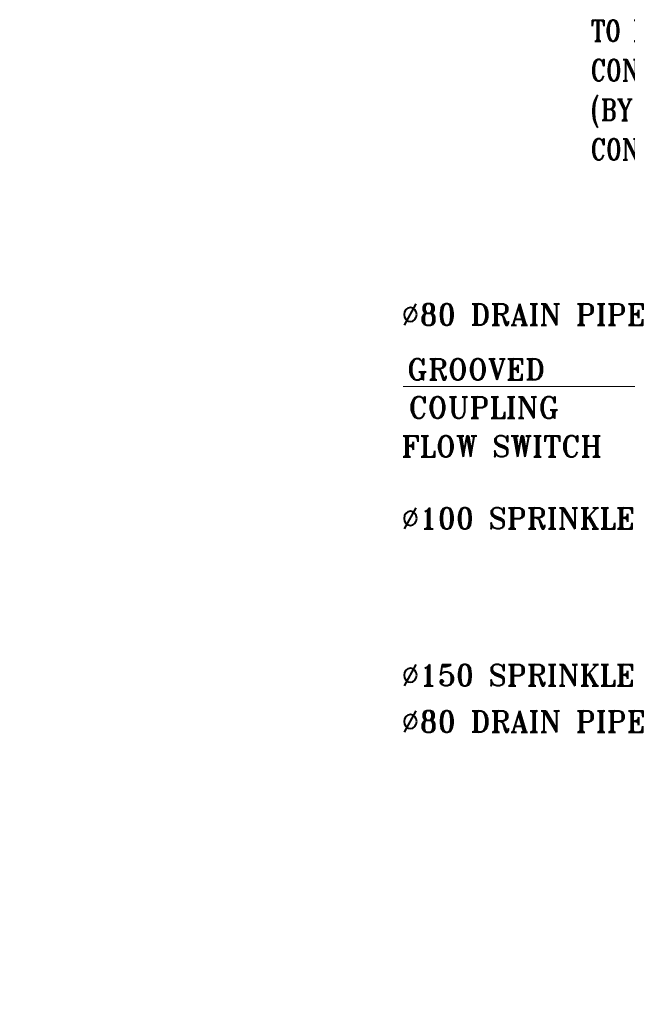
# Model space of a CAD drawing. Header units: inches. Extents: x 113025 to 158499, y 12149 to 30915.
# Tile 149 of 167: x 127926 to 127975, y 20404 to 20484. Entities that reach past the tile are written whole.
import ezdxf

# ---------------------------------------------------------------- set-up
doc = ezdxf.new("R2010")
doc.units = ezdxf.units.IN
doc.header["$MEASUREMENT"] = 0
doc.layers.add('LEDAR', color=7, linetype='Continuous')
doc.styles.add('H P', font='romantic.ttf')
doc.styles.add('ROMANT', font='romant__.ttf')
doc.styles.add('romant_1', font='romant__.ttf', dxfattribs={"width": 0.8, "height": 100})
doc.dimstyles.new('HP-50', dxfattribs={"dimscale": 50, "dimtxt": 2, "dimasz": 3, "dimexe": 1, "dimexo": 1, "dimgap": 1, "dimtad": 1, "dimdec": 0, "dimzin": 11, "dimdsep": 46, "dimtxsty": 'H P', "dimcen": 0, "dimdle": 100, "dimclrd": 256, "dimclre": 256, "dimclrt": 256, "dimadec": 0, "dimazin": 0, "dimtfac": 1, "dimtdec": 0, "dimtmove": 0, "dimatfit": 3, "dimfxl": 1, "dimtzin": 11, "dimarcsym": 0})

msp = doc.modelspace()

# ---------------------------------------------------------------- linework, layer by layer
at = {"lineweight": 5, "elevation": 0.266, "flags": 128}
msp.add_lwpolyline([(128003.283, 20461.956), (127994.346, 20454.377), (127957.283, 20454.377)], dxfattribs=at)

# ---------------------------------------------------------------- texts
at = {"lineweight": 5, "line_spacing_factor": 1.120755}
for s, insert, char_height, width, attachment_point, style in [('TO FIRE ALARM\\PCONTROL PANEL\\P(BY FIRE ALARM\\PCONTRACTOR)', (127972.492, 20484.114, 0.266), 1.71825, 21.23754, 1, 'romant_1'), ('∅80 DRAIN PIPE', (127957.145, 20461.079, 0.266), 1.71825, 26.59848, 1, 'ROMANT'), ('GROOVED', (127963.201, 20456.627, 0.266), 1.7182, 14.49514, 2, 'ROMANT'), ('COUPLING', (127963.84, 20453.54, 0.266), 1.7182, 15.83537, 2, 'ROMANT'), ('FLOW SWITCH', (127957.145, 20450.379, 0.266), 1.71825, 21.52621, 1, 'ROMANT'), ('∅100 SPRINKLER PIPE', (127957.145, 20444.539, 0.266), 1.71825, 36.41311, 1, 'ROMANT'), ('∅150 SPRINKLER PIPE', (127957.145, 20431.81, 0.266), 1.71825, 36.41311, 1, 'ROMANT'), ('∅80 DRAIN PIPE', (127957.145, 20428.048, 0.266), 1.71825, 26.59848, 1, 'ROMANT')]:
    msp.add_mtext(s, dxfattribs=dict(at, insert=insert, char_height=char_height, width=width, attachment_point=attachment_point, style=style))

# ---------------------------------------------------------------- leaders
at = {"lineweight": 5}
for points in [[(128019.083, 20459.601, 0.266), (128019.083, 20448.579, 0.266), (128014.185, 20448.579, 0.266)], [(128016.805, 20456.816, 0.266), (128016.805, 20451.619, 0.266), (128014.016, 20451.619, 0.266)]]:
    msp.add_leader(points, dimstyle='HP-50', override={"dimasz": 10, "dimtfill": 1, "dimarcsym": 2}, dxfattribs=at)
at = {"layer": 'LEDAR', "lineweight": 5}
msp.add_leader([(127993.696, 20374.573, 0.959), (127957.706, 20374.573, 0.959)], dimstyle='HP-50', override={"dimasz": 5, "dimtad": 0, "dimtfill": 1, "dimarcsym": 2}, dxfattribs=at)

doc.saveas('drawing.dxf')
